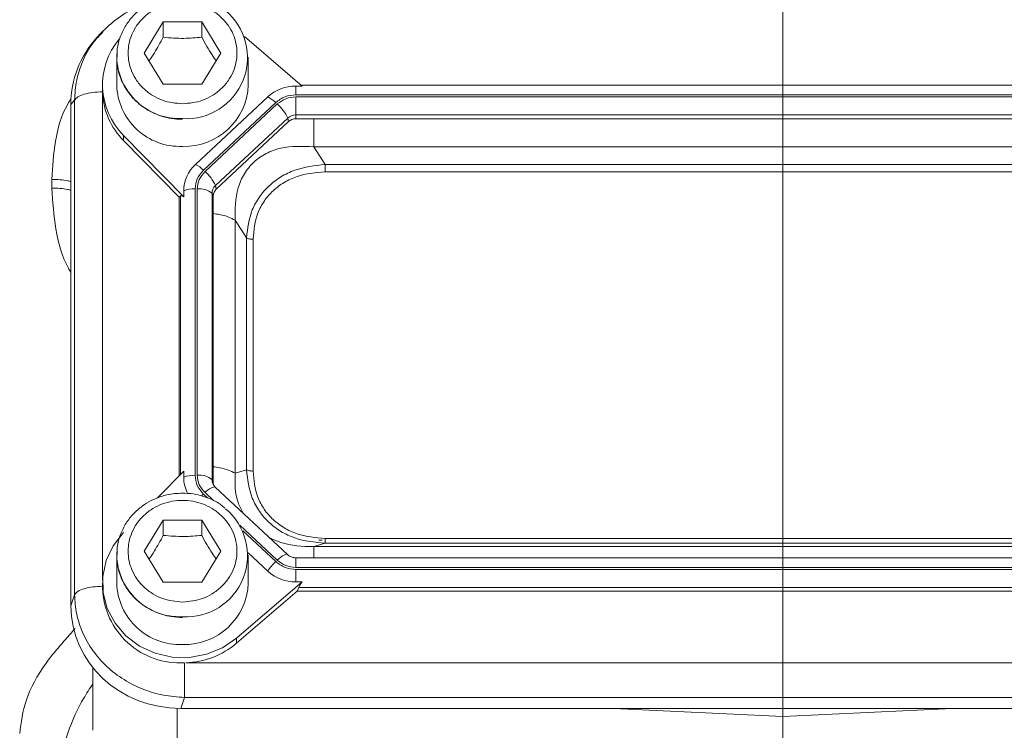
# Model space of a CAD drawing. Header units: inches. Extents: x 0.3 to 33.9, y 0.2 to 21.7.
# Tile 12 of 24: x 21.9 to 24.6, y 7.8 to 9.8. Entities that reach past the tile are written whole.
import ezdxf

# ---------------------------------------------------------------- set-up
doc = ezdxf.new("R2010")
doc.units = ezdxf.units.IN
doc.header["$MEASUREMENT"] = 0
doc.layers.add('SLD-0', color=7, linetype='Continuous', lineweight=15)

msp = doc.modelspace()

# ---------------------------------------------------------------- linework, layer by layer
at = {"color": 7, "linetype": 'Continuous', "lineweight": 15}
for p, q in [((22.22798, 9.67046), (22.28198, 9.75778)), ((22.28198, 9.75778), (22.38998, 9.75778)), ((22.28198, 9.75778), (22.28198, 9.71478)), ((22.38998, 9.75778), (22.44398, 9.67046)), ((22.38998, 9.75778), (22.38998, 9.71478)), ((22.10664, 9.72639), (22.09525, 9.71388)), ((22.11289, 9.73131), (22.10775, 9.72541)), ((22.67259, 9.57782), (22.5104, 9.71657)), ((22.15098, 9.65899), (22.15127, 9.66859)), ((22.28198, 9.58314), (22.22798, 9.67046)), ((22.44398, 9.67046), (22.38998, 9.58314)), ((22.15098, 9.65899), (22.15098, 9.58087)), ((22.52098, 9.58087), (22.52098, 9.65899)), ((22.11098, 9.58087), (22.11098, 9.56654)), ((22.38998, 9.58314), (22.28198, 9.58314)), ((25.37705, 9.58011), (22.66991, 9.58011)), ((22.11098, 9.56654), (22.11105, 9.56129)), ((22.65477, 9.57782), (22.67259, 9.57782)), ((22.65477, 9.55316), (22.65477, 9.57782)), ((25.3922, 9.55316), (22.65477, 9.55316)), ((22.03238, 9.53759), (22.02199, 9.52618)), ((22.02199, 9.52618), (22.02199, 8.11692)), ((22.03238, 9.53759), (22.03238, 8.14772)), ((22.57541, 9.54713), (22.37212, 9.35735)), ((22.59815, 9.53127), (22.39487, 9.34149)), ((22.60248, 9.52723), (22.3992, 9.33745)), ((25.3922, 9.54745), (22.65477, 9.54745)), ((22.65477, 9.54745), (22.65477, 9.49639)), ((25.3922, 9.49639), (22.65477, 9.49639)), ((22.65477, 9.49639), (22.65477, 9.48578)), ((22.63173, 9.48749), (22.42845, 9.2977)), ((22.63426, 9.47785), (22.43098, 9.28807)), ((22.63426, 9.47785), (22.63173, 9.48749)), ((25.3922, 9.48578), (22.65477, 9.48578)), ((22.17009, 9.43896), (22.33925, 9.26662)), ((22.17009, 9.43896), (22.17009, 9.42462)), ((22.32648, 9.26529), (22.17009, 9.42462)), ((22.7049, 9.40679), (22.73694, 9.35699)), ((25.34207, 9.40679), (22.7049, 9.40679)), ((25.31003, 9.35699), (22.73694, 9.35699)), ((25.31003, 9.33625), (22.73694, 9.33625)), ((21.96817, 9.31537), (21.96817, 9.29088)), ((22.33925, 9.26662), (22.33925, 9.28326)), ((22.37142, 9.28864), (22.37142, 8.48348)), ((22.37754, 9.28864), (22.37754, 8.48348)), ((22.4189, 9.2762), (22.4189, 8.47105)), ((22.42248, 9.26893), (22.4189, 9.2762)), ((22.43098, 9.28807), (22.42845, 9.2977)), ((22.32648, 9.26529), (22.33006, 9.26892)), ((22.32648, 9.26529), (22.32648, 8.48174)), ((22.42248, 9.26893), (22.42248, 8.46377)), ((22.48406, 9.20062), (22.48406, 8.48907)), ((22.5161, 9.15082), (22.48406, 9.20062)), ((22.5161, 9.15082), (22.5161, 8.4991)), ((22.53429, 9.14706), (22.53429, 8.49534)), ((22.5161, 8.4991), (22.48406, 8.48907)), ((22.33925, 8.49475), (22.2657, 8.41981)), ((22.33925, 8.49475), (22.33925, 8.47811)), ((22.42248, 8.46377), (22.4189, 8.47105)), ((22.4267, 8.45098), (22.42195, 8.4582)), ((22.63114, 8.26054), (22.42786, 8.45032)), ((22.22798, 8.27009), (22.28198, 8.35741)), ((22.28198, 8.35741), (22.38998, 8.35741)), ((22.28198, 8.35741), (22.28198, 8.31441)), ((22.38998, 8.35741), (22.44398, 8.27009)), ((22.38998, 8.35741), (22.38998, 8.31441)), ((22.73694, 8.30615), (25.31003, 8.30615)), ((22.73694, 8.29293), (22.7049, 8.2829)), ((22.7049, 8.2829), (25.34207, 8.2829)), ((22.72838, 8.30066), (22.71882, 8.30113)), ((22.73694, 8.29293), (25.31003, 8.29293)), ((22.15098, 8.25862), (22.15127, 8.26822)), ((22.15098, 8.25862), (22.15098, 8.1805)), ((22.28198, 8.18277), (22.22798, 8.27009)), ((22.44398, 8.27009), (22.38998, 8.18277)), ((22.52085, 8.26517), (22.57541, 8.21424)), ((22.52098, 8.1805), (22.52098, 8.25862)), ((25.3922, 8.25162), (22.65477, 8.25162)), ((22.65477, 8.22467), (25.3922, 8.22467)), ((22.65477, 8.18355), (22.65477, 8.21896)), ((22.65477, 8.21896), (25.3922, 8.21896)), ((22.11098, 8.1805), (22.11098, 8.16616)), ((22.38998, 8.18277), (22.28198, 8.18277)), ((22.48799, 8.02563), (22.67259, 8.18355)), ((22.67259, 8.18355), (22.65477, 8.18355)), ((22.65866, 8.1573), (22.66256, 8.16791)), ((22.66256, 8.16791), (25.3844, 8.16791)), ((22.02199, 8.11692), (22.03238, 8.14772)), ((22.65866, 8.1573), (22.48799, 8.0113)), ((22.65866, 8.1573), (25.38831, 8.1573)), ((22.48799, 8.02563), (22.48799, 8.0113)), ((22.34493, 7.95627), (25.70203, 7.95627)), ((22.08398, 7.94238), (22.08398, 7.76658)), ((22.33122, 7.82823), (22.3416, 7.85903)), ((22.3416, 7.85903), (25.70536, 7.85903)), ((22.33122, 7.82823), (25.71574, 7.82823)), ((23.54845, 7.82823), (24.02398, 7.80497)), ((24.02398, 7.80497), (24.49951, 7.82823)), ((24.02398, 7.80497), (24.02398, 7.55535))]:
    msp.add_line(p, q, dxfattribs=at)
at = {"color": 8, "linetype": 'Continuous', "lineweight": 15}
for p, q in [((22.11116, 9.55818), (22.11116, 8.18885)), ((22.33006, 9.26892), (22.33006, 8.48539)), ((22.39487, 8.43063), (22.40627, 8.41999)), ((22.3992, 8.43467), (22.42357, 8.41192)), ((22.49741, 8.34298), (22.60248, 8.24489)), ((22.50586, 8.32702), (22.59815, 8.24085)), ((22.65477, 8.25162), (22.65477, 8.22467)), ((22.3209, 7.82839), (22.3209, 7.72682))]:
    msp.add_line(p, q, dxfattribs=at)
at = {"color": 7, "linetype": 'Continuous', "lineweight": 15, "flags": 128}
for points in [[(22.42786, 8.45032), (22.42711, 8.45082), (22.42685, 8.45093)], [(22.17009, 8.32241), (22.14113, 8.28553), (22.1214, 8.24366), (22.11184, 8.19881), (22.11291, 8.15308), (22.12455, 8.10866), (22.14622, 8.06764), (22.17688, 8.03197), (22.21509, 8.00334), (22.25903, 7.98311), (22.30661, 7.97224), (22.35559, 7.97124), (22.40364, 7.98017), (22.44848, 7.99859), (22.48799, 8.02563)]]:
    msp.add_lwpolyline(points, dxfattribs=at)
at = {"color": 8, "linetype": 'Continuous', "lineweight": 15, "flags": 128}
for points in [[(22.38993, 8.42581), (22.39164, 8.42753), (22.39487, 8.43063)], [(22.60248, 8.24489), (22.60764, 8.24948), (22.61264, 8.25347), (22.61733, 8.25674), (22.62157, 8.25919), (22.62523, 8.26075), (22.6282, 8.26138), (22.63039, 8.26104), (22.63114, 8.26054)]]:
    msp.add_lwpolyline(points, dxfattribs=at)
at = {"color": 7, "linetype": 'Continuous', "lineweight": 15}
for centre, radius, start, end in [((22.34684, 9.65776), 0.17182, 266.37707, 50.28149), ((22.31152, 9.58076), 0.20028, 139.96985, 225.07622), ((22.32864, 9.58573), 0.17773, 181.56827, 272.36645), ((22.34145, 9.58773), 0.17966, 268.25482, 357.81045), ((22.31405, 9.56793), 0.20313, 182.75032, 224.87003), ((22.65414, 9.46147), 0.11635, 89.69333, 132.58983), ((22.54535, 9.47979), 0.07374, 44.27472, 65.95094), ((22.53189, 9.44464), 0.10864, 23.22406, 49.47618), ((22.65458, 9.46262), 0.03377, 89.69297, 132.59), ((22.6546, 9.45572), 0.03006, 89.69349, 132.58995), ((22.44068, 9.28259), 0.10143, 132.52471, 179.62318), ((22.34207, 9.29001), 0.07374, 44.27477, 65.9508), ((22.32861, 9.25486), 0.10864, 23.2241, 49.47608), ((22.36931, 9.20234), 0.08632, 88.59508, 110.37688), ((22.38459, 9.23709), 0.05202, 48.73674, 97.79039), ((22.44835, 9.276), 0.02944, 132.52506, 179.62297), ((22.44869, 9.26875), 0.02621, 132.52501, 179.62289), ((22.36931, 8.39719), 0.08632, 88.59491, 110.37705), ((22.43841, 8.47826), 0.09916, 180.08559, 208.13557), ((22.38459, 8.43194), 0.05202, 48.73671, 97.79062), ((22.44798, 8.46379), 0.0255, 180.04623, 202.11427), ((22.34684, 8.25739), 0.17182, 266.37708, 50.28149), ((22.70061, 8.13025), 0.15077, 132.80883, 146.14407), ((22.65414, 8.29989), 0.11635, 227.41003, 270.3068), ((22.32864, 8.18536), 0.17773, 181.56829, 272.36643), ((22.34145, 8.18736), 0.17966, 268.25486, 357.81041), ((22.32906, 8.17403), 0.21822, 182.06588, 273.2963), ((22.33728, 8.18966), 0.23351, 271.87657, 310.19633)]:
    msp.add_arc(centre, radius, start, end, dxfattribs=at)
at = {"color": 8, "linetype": 'Continuous', "lineweight": 15}
for centre, radius, start, end in [((22.32864, 9.66386), 0.17773, 181.5683, 272.36643), ((22.43595, 8.40379), 0.04801, 100.93005, 139.9639), ((22.44769, 8.47109), 0.02879, 180.08661, 208.28263), ((22.32864, 8.26349), 0.17773, 181.56829, 272.36643)]:
    msp.add_arc(centre, radius, start, end, dxfattribs=at)
at = {"color": 7, "linetype": 'Continuous', "lineweight": 15}
for centre, major_axis, ratio, start_param, end_param in [((22.34083, 9.51721), (0.31298, -0.06559), 0.927683, 2.6420187, 3.3336115), ((22.37142, 9.22416), (-0.0413, 0.04481), 0.1702111, 5.7675855, 6.2912751), ((22.7077, 8.20391), (0.0452, 0.04116), 0.1845839, 2.2768323, 2.8005219), ((22.34083, 8.1259), (0.31298, 0.06559), 0.927683, 2.9495738, 4.4902119)]:
    msp.add_ellipse(centre, major_axis=major_axis, ratio=ratio, start_param=start_param, end_param=end_param, dxfattribs=at)
for points, knots in [([(22.33598, 9.83383), (22.32122, 9.83292), (22.30054, 9.83164), (22.27134, 9.82329), (22.2475, 9.81344), (22.22132, 9.79733), (22.19708, 9.77598), (22.17605, 9.74921), (22.16062, 9.71751), (22.15222, 9.68986), (22.15227, 9.67315), (22.15229, 9.66865)], [0, 0, 0, 0, 0.1584892, 0.2219289, 0.3273507, 0.4372874, 0.5558905, 0.6809304, 0.8120122, 0.949302, 1, 1, 1, 1]), ([(22.3416, 9.82757), (22.31885, 9.82631), (22.27399, 9.82383), (22.21047, 9.80253), (22.15277, 9.77114), (22.12196, 9.74124), (22.10657, 9.7263)], [0, 0, 0, 0, 0.2571685, 0.5070454, 0.7537632, 1, 1, 1, 1]), ([(22.33598, 9.52762), (22.31674, 9.52953), (22.28713, 9.53247), (22.2515, 9.55028), (22.22702, 9.56871), (22.20715, 9.5916), (22.18867, 9.62485), (22.17929, 9.67046), (22.18867, 9.71607), (22.20715, 9.74933), (22.22702, 9.77218), (22.2515, 9.79074), (22.28713, 9.80799), (22.33598, 9.81675), (22.38483, 9.80799), (22.42046, 9.79074), (22.44494, 9.77218), (22.46482, 9.74933), (22.4833, 9.71607), (22.49268, 9.67046), (22.4833, 9.62485), (22.46482, 9.5916), (22.44494, 9.56871), (22.42046, 9.55028), (22.38483, 9.53247), (22.35523, 9.52953), (22.33598, 9.52762)], [0, 0, 0, 0, 0.0598642, 0.0920902, 0.125, 0.1579099, 0.1901358, 0.25, 0.3098642, 0.3420902, 0.375, 0.4079098, 0.4401358, 0.5, 0.5598642, 0.5920902, 0.625, 0.6579098, 0.6901358, 0.75, 0.8098642, 0.8420901, 0.875, 0.9079098, 0.9401358, 1, 1, 1, 1]), ([(22.24172, 9.64825), (22.24678, 9.65571), (22.26024, 9.67553), (22.27363, 9.6997), (22.28198, 9.71478)], [0, 0, 0, 0, 0.3763757, 1, 1, 1, 1]), ([(22.28198, 9.71478), (22.30128, 9.71321), (22.33737, 9.71029), (22.37328, 9.71335), (22.38998, 9.71478)], [0, 0, 0, 0, 0.5347465, 1, 1, 1, 1]), ([(22.38998, 9.71478), (22.39963, 9.69741), (22.41306, 9.67325), (22.42642, 9.65365), (22.43018, 9.64814)], [0, 0, 0, 0, 0.7188315, 1, 1, 1, 1]), ([(22.15229, 9.66865), (22.15176, 9.66033), (22.15038, 9.63841), (22.15881, 9.60443), (22.17545, 9.56937), (22.19874, 9.53988), (22.22647, 9.5167), (22.25405, 9.50141), (22.28012, 9.4918), (22.30645, 9.4855), (22.32555, 9.48463), (22.33598, 9.48416)], [0, 0, 0, 0, 0.08731985, 0.23007797, 0.3609649, 0.49022879, 0.61528412, 0.72885269, 0.80857896, 0.89536761, 1, 1, 1, 1]), ([(22.11105, 9.56129), (22.10175, 9.56094), (22.08313, 9.56026), (22.05876, 9.55497), (22.04001, 9.54727), (22.03492, 9.54082), (22.03238, 9.53759)], [0, 0, 0, 0, 0.2499997, 0.50000046, 0.75000013, 1, 1, 1, 1]), ([(22.59815, 9.53127), (22.60642, 9.53754), (22.62296, 9.5501), (22.64416, 9.55214), (22.65477, 9.55316)], [0, 0, 0, 0, 0.5, 1, 1, 1, 1]), ([(22.60248, 9.52723), (22.61012, 9.53302), (22.62539, 9.54462), (22.64497, 9.5465), (22.65477, 9.54745)], [0, 0, 0, 0, 0.4999998, 1, 1, 1, 1]), ([(22.7049, 9.40679), (22.67345, 9.40843), (22.62684, 9.41086), (22.5704, 9.38955), (22.53517, 9.36491), (22.50833, 9.3316), (22.48383, 9.27735), (22.48397, 9.23153), (22.48406, 9.20062)], [0, 0, 0, 0, 0.2573967, 0.3816023, 0.5, 0.618394, 0.742603, 1, 1, 1, 1]), ([(22.37142, 9.28864), (22.37251, 9.29853), (22.3747, 9.31833), (22.38815, 9.33377), (22.39487, 9.34149)], [0, 0, 0, 0, 0.49999979, 1, 1, 1, 1]), ([(22.37754, 9.28864), (22.37855, 9.29778), (22.38057, 9.31606), (22.39299, 9.33032), (22.3992, 9.33745)], [0, 0, 0, 0, 0.50000091, 1, 1, 1, 1]), ([(22.73694, 9.35699), (22.70796, 9.35383), (22.66419, 9.34907), (22.6123, 9.3235), (22.57826, 9.29794), (22.55095, 9.26622), (22.52385, 9.21805), (22.51919, 9.1776), (22.5161, 9.15082)], [0, 0, 0, 0, 0.2489775, 0.3760593, 0.5000002, 0.623945, 0.7510227, 1, 1, 1, 1]), ([(22.73694, 9.33625), (22.71, 9.334), (22.66949, 9.33061), (22.62123, 9.30781), (22.58984, 9.2844), (22.56475, 9.25508), (22.54032, 9.21003), (22.5367, 9.1722), (22.53429, 9.14706)], [0, 0, 0, 0, 0.2500616, 0.3761472, 0.5, 0.6237897, 0.7499384, 1, 1, 1, 1]), ([(22.73694, 9.35699), (22.73694, 9.35547), (22.73694, 9.35245), (22.73694, 9.34709), (22.73694, 9.34153), (22.73694, 9.33801), (22.73694, 9.33625)], [0, 0, 0, 0, 0.249998, 0.5000005, 0.7500002, 1, 1, 1, 1]), ([(22.53429, 9.14706), (22.53245, 9.1471), (22.52879, 9.1472), (22.52368, 9.148), (22.51921, 9.14919), (22.51714, 9.15027), (22.5161, 9.15082)], [0, 0, 0, 0, 0.2499987, 0.499998, 0.7500033, 1, 1, 1, 1]), ([(22.5161, 8.4991), (22.51919, 8.47177), (22.52385, 8.43049), (22.55095, 8.38179), (22.57826, 8.34994), (22.61231, 8.32451), (22.66419, 8.29947), (22.70796, 8.29554), (22.73694, 8.29293)], [0, 0, 0, 0, 0.2489776, 0.3760595, 0.5000001, 0.6239451, 0.7510227, 1, 1, 1, 1]), ([(22.53429, 8.49534), (22.53245, 8.49539), (22.52879, 8.49548), (22.52368, 8.49628), (22.51921, 8.49747), (22.51714, 8.49855), (22.5161, 8.4991)], [0, 0, 0, 0, 0.2500018, 0.5000026, 0.7500018, 1, 1, 1, 1]), ([(22.39487, 8.43063), (22.38815, 8.43835), (22.3747, 8.45379), (22.37251, 8.47359), (22.37142, 8.48348)], [0, 0, 0, 0, 0.50000058, 1, 1, 1, 1]), ([(22.3992, 8.43467), (22.39299, 8.4418), (22.38057, 8.45606), (22.37855, 8.47434), (22.37754, 8.48348)], [0, 0, 0, 0, 0.50000123, 1, 1, 1, 1]), ([(22.53429, 8.49534), (22.5367, 8.47019), (22.54032, 8.43236), (22.56474, 8.38731), (22.58983, 8.358), (22.62123, 8.33458), (22.66948, 8.31178), (22.71, 8.30839), (22.73694, 8.30615)], [0, 0, 0, 0, 0.2500616, 0.3761472, 0.4999999, 0.6237896, 0.7499385, 1, 1, 1, 1]), ([(22.33598, 8.43346), (22.32122, 8.43255), (22.30054, 8.43127), (22.27134, 8.42292), (22.2475, 8.41307), (22.22132, 8.39696), (22.19708, 8.37561), (22.17605, 8.34884), (22.16062, 8.31714), (22.15222, 8.28949), (22.15227, 8.27278), (22.15229, 8.26828)], [0, 0, 0, 0, 0.1584893, 0.22192902, 0.32735086, 0.43728742, 0.55589044, 0.68093036, 0.81201248, 0.94930226, 1, 1, 1, 1]), ([(22.45524, 8.39116), (22.45154, 8.39443), (22.43951, 8.40503), (22.4178, 8.41608), (22.39187, 8.42585), (22.3655, 8.4321), (22.34641, 8.43298), (22.33598, 8.43346)], [0, 0, 0, 0, 0.1161272, 0.3770469, 0.5602159, 0.7596101, 1, 1, 1, 1]), ([(22.33598, 8.12725), (22.31674, 8.12916), (22.28713, 8.1321), (22.2515, 8.14991), (22.22702, 8.16834), (22.20715, 8.19123), (22.18867, 8.22448), (22.17929, 8.27009), (22.18867, 8.3157), (22.20715, 8.34896), (22.22702, 8.37181), (22.2515, 8.39037), (22.28713, 8.40762), (22.33598, 8.41638), (22.38483, 8.40762), (22.42046, 8.39037), (22.44494, 8.37181), (22.46482, 8.34896), (22.4833, 8.3157), (22.49268, 8.27009), (22.4833, 8.22448), (22.46482, 8.19123), (22.44494, 8.16834), (22.42046, 8.14991), (22.38483, 8.1321), (22.35523, 8.12916), (22.33598, 8.12725)], [0, 0, 0, 0, 0.0598642, 0.0920902, 0.125, 0.1579098, 0.1901358, 0.25, 0.3098642, 0.3420902, 0.375, 0.4079098, 0.4401358, 0.5, 0.5598642, 0.5920902, 0.625, 0.6579098, 0.6901358, 0.75, 0.8098642, 0.8420902, 0.875, 0.9079098, 0.9401358, 1, 1, 1, 1]), ([(22.24172, 8.24788), (22.24678, 8.25534), (22.26024, 8.27516), (22.27363, 8.29933), (22.28198, 8.31441)], [0, 0, 0, 0, 0.3763747, 1, 1, 1, 1]), ([(22.28198, 8.31441), (22.30128, 8.31284), (22.33737, 8.30992), (22.37328, 8.31298), (22.38998, 8.31441)], [0, 0, 0, 0, 0.5347464, 1, 1, 1, 1]), ([(22.38998, 8.31441), (22.39963, 8.29704), (22.41306, 8.27288), (22.42642, 8.25328), (22.43018, 8.24777)], [0, 0, 0, 0, 0.7188306, 1, 1, 1, 1]), ([(22.73694, 8.30615), (22.73694, 8.30448), (22.73694, 8.30116), (22.73694, 8.29719), (22.73694, 8.2942), (22.73694, 8.29335), (22.73694, 8.29293)], [0, 0, 0, 0, 0.2500047, 0.5000066, 0.7500058, 1, 1, 1, 1]), ([(22.15229, 8.26828), (22.15176, 8.25996), (22.15038, 8.23804), (22.15881, 8.20406), (22.17545, 8.169), (22.19874, 8.13951), (22.22647, 8.11633), (22.25405, 8.10104), (22.28012, 8.09143), (22.30645, 8.08513), (22.32555, 8.08426), (22.33598, 8.08379)], [0, 0, 0, 0, 0.0873198, 0.2300785, 0.360965, 0.4902288, 0.615284, 0.7288526, 0.808579, 0.8953676, 1, 1, 1, 1]), ([(22.65477, 8.25162), (22.65106, 8.25193), (22.64581, 8.25236), (22.63888, 8.2551), (22.63434, 8.25758), (22.63203, 8.25994), (22.63121, 8.26078)], [0, 0, 0, 0, 0.4011226, 0.5678067, 0.846542, 1, 1, 1, 1]), ([(22.65477, 8.21896), (22.64416, 8.21998), (22.62296, 8.22202), (22.60642, 8.23458), (22.59815, 8.24085)], [0, 0, 0, 0, 0.5, 1, 1, 1, 1]), ([(22.65477, 8.22467), (22.64497, 8.22562), (22.62539, 8.2275), (22.61012, 8.2391), (22.60248, 8.24489)], [0, 0, 0, 0, 0.5000003, 1, 1, 1, 1]), ([(22.03238, 8.14772), (22.03492, 8.15095), (22.04001, 8.1574), (22.05876, 8.16509), (22.08313, 8.17039), (22.10175, 8.17107), (22.11105, 8.17141)], [0, 0, 0, 0, 0.24999992, 0.49999945, 0.75000025, 1, 1, 1, 1]), ([(22.03238, 8.14772), (22.0336, 8.12945), (22.03601, 8.09367), (22.05072, 8.04963), (22.06743, 8.01585), (22.08874, 7.98237), (22.12186, 7.94458), (22.17068, 7.90721), (22.225, 7.88047), (22.28279, 7.86329), (22.32172, 7.86047), (22.3416, 7.85903)], [0, 0, 0, 0, 0.12309662, 0.24091994, 0.30648646, 0.37154942, 0.50008521, 0.62862408, 0.75908009, 0.87690531, 1, 1, 1, 1]), ([(22.3416, 7.95617), (22.3416, 7.94714), (22.3416, 7.92908), (22.3416, 7.90103), (22.3416, 7.87584), (22.3416, 7.86464), (22.3416, 7.85903)], [0, 0, 0, 0, 0.2499988, 0.500001, 0.7500005, 1, 1, 1, 1])]:
    msp.add_open_spline(points, degree=3, knots=knots, dxfattribs=at)
at = {"color": 8, "linetype": 'Continuous', "lineweight": 15}
for points, knots in [([(22.10775, 9.72541), (22.09949, 9.71655), (22.07733, 9.6928), (22.05401, 9.64773), (22.03597, 9.5934), (22.03359, 9.55647), (22.03238, 9.53759)], [0, 0, 0, 0, 0.1728691, 0.4634215, 0.7258427, 1, 1, 1, 1]), ([(22.02281, 9.54262), (22.01949, 9.53749), (21.99593, 9.50107), (21.97556, 9.42253), (21.97063, 9.35108), (21.96817, 9.31537)], [0, 0, 0, 0, 0.075817, 0.5381181, 1, 1, 1, 1]), ([(22.7049, 9.48578), (22.7049, 9.47834), (22.7049, 9.46043), (22.7049, 9.4327), (22.7049, 9.41543), (22.7049, 9.40679)], [0, 0, 0, 0, 0.2620723, 0.6310354, 1, 1, 1, 1]), ([(21.96817, 9.31537), (21.98399, 9.31489), (22.0037, 9.31428), (22.01898, 9.30998), (22.02199, 9.30914)], [0, 0, 0, 0, 0.8030355, 1, 1, 1, 1]), ([(21.96817, 9.29088), (21.97095, 9.25241), (21.97653, 9.17534), (21.99758, 9.09524), (22.01964, 9.05817), (22.02199, 9.05422)], [0, 0, 0, 0, 0.4709502, 0.9436317, 1, 1, 1, 1]), ([(22.02199, 9.28451), (22.01898, 9.28538), (22.0037, 9.28977), (21.98399, 9.29039), (21.96817, 9.29088)], [0, 0, 0, 0, 0.1969611, 1, 1, 1, 1]), ([(22.48406, 9.20062), (22.47811, 9.20371), (22.46621, 9.20988), (22.4443, 9.21611), (22.42848, 9.21819), (22.42248, 9.21898)], [0, 0, 0, 0, 0.3831425, 0.7662853, 1, 1, 1, 1]), ([(22.48406, 8.48907), (22.47811, 8.49216), (22.46621, 8.49833), (22.4443, 8.50456), (22.42848, 8.50665), (22.42248, 8.50743)], [0, 0, 0, 0, 0.3831432, 0.7662863, 1, 1, 1, 1]), ([(22.48406, 8.48907), (22.48336, 8.46105), (22.48239, 8.4223), (22.5013, 8.38672), (22.50653, 8.37687)], [0, 0, 0, 0, 0.7231414, 1, 1, 1, 1]), ([(22.57928, 8.30895), (22.59013, 8.30379), (22.6293, 8.28514), (22.67317, 8.28384), (22.7049, 8.2829)], [0, 0, 0, 0, 0.27686125, 1, 1, 1, 1]), ([(22.7049, 8.2829), (22.7049, 8.2804), (22.7049, 8.27538), (22.7049, 8.26347), (22.7049, 8.25367), (22.7049, 8.25162)], [0, 0, 0, 0, 0.441542, 0.8830862, 1, 1, 1, 1]), ([(21.87817, 7.75726), (21.88212, 7.78854), (21.89003, 7.85117), (21.94469, 7.95288), (22.00511, 8.02024), (22.03444, 8.05293)], [0, 0, 0, 0, 0.3391778, 0.6791714, 1, 1, 1, 1]), ([(21.99398, 7.65038), (21.99536, 7.67136), (21.99813, 7.71325), (22.02044, 7.78255), (22.0493, 7.84432), (22.07494, 7.88358), (22.08398, 7.89743)], [0, 0, 0, 0, 0.2724596, 0.5441742, 0.8392156, 1, 1, 1, 1])]:
    msp.add_open_spline(points, degree=3, knots=knots, dxfattribs=at)
at = {"layer": 'SLD-0'}
msp.add_line((24.02398, 17.82849), (24.02398, 3.68039), dxfattribs=at)

doc.saveas('drawing.dxf')
